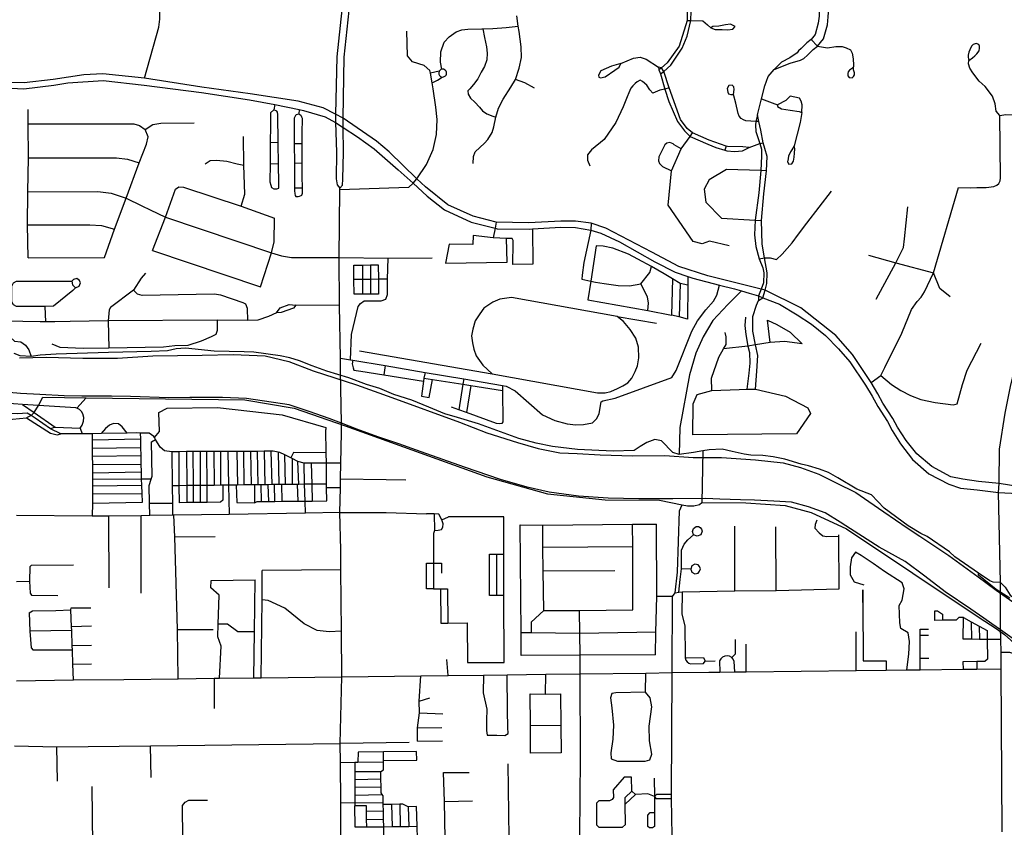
# Model space of a CAD drawing. Header units: millimetres. Extents: x 35 to 72953, y -43 to 70184.
# Tile 98 of 204: x 33875 to 36299, y 37154 to 39144. Entities that reach past the tile are written whole.
import ezdxf

# ---------------------------------------------------------------- set-up
doc = ezdxf.new("R2010")
doc.units = ezdxf.units.MM
for name, color, linetype in [('roads_2', 2, 'Continuous'), ('roads_3', 3, 'Continuous'), ('water', 7, 'Continuous')]:
    doc.layers.add(name, color=color, linetype=linetype)

msp = doc.modelspace()

# ---------------------------------------------------------------- linework, layer by layer
at = {"layer": 'roads_2'}
msp.add_lwpolyline([(35481.3, 37133.79), (35479.37, 37225.07), (35479.28, 37235.27), (35480.98, 37535.51), (35481.61, 37722.79), (35488.04, 37732.15)], dxfattribs=at)
at = {"layer": 'roads_3'}
for points in [[(34648.06, 39584.3), (34646.66, 39532.84), (34654.3, 39425.34), (34665.82, 39319.25), (34670.78, 39261.05), (34673.34, 39219.25), (34667.72, 39167.8), (34655.59, 39052.44), (34651.9, 38911.07)], [(34670.8, 38901.42), (34673.59, 39051.34), (34685.67, 39166.22), (34691.4, 39218.82), (34688.74, 39262.35), (34683.74, 39320.98), (34672.24, 39426.93), (34668.05, 39485.95), (34664.7, 39533.08), (34666.95, 39583.11)], [(34182.28, 38999.78), (34216.94, 39125.35), (34219.73, 39145.42), (34219.68, 39165), (34210.15, 39181.39), (34190.6, 39195.21), (34122.77, 39248.78), (34088.7, 39290.22), (34026.97, 39350.19), (33978.6, 39397.69), (33956.17, 39324.86)], [(35923.14, 39308.9), (35914.5, 39286.27), (35895.67, 39257.75), (35886.6, 39244.57), (35884.87, 39242.07), (35874.14, 39230.15), (35860.86, 39215.08), (35848.97, 39197.52), (35844.65, 39174.94), (35843.19, 39159.69), (35843.23, 39152.63), (35840.81, 39135.76), (35832.78, 39107.41), (35822.81, 39095.04), (35812.72, 39087.16), (35798.57, 39072.62), (35792.26, 39067.01), (35788.39, 39062.6), (35770.35, 39050.05), (35750.22, 39038.9), (35731.95, 39021.1)], [(35731.95, 39021.1), (35771.61, 39036.87), (35796.6, 39043.99), (35805.17, 39048.44), (35814.18, 39056.46), (35827.83, 39070.48), (35838.75, 39079.01), (35853.2, 39096.95), (35863.03, 39131.64), (35864.84, 39150.65), (35866.94, 39171.72), (35870.22, 39188.81), (35877.29, 39199.24), (35893.06, 39210.55), (35907.04, 39229.63), (35915.69, 39247.48), (35944.17, 39298.59)], [(35534.42, 39269.91), (35517.89, 39190.15), (35518, 39142.32)], [(35527.02, 39141.75), (35528.6, 39187.76), (35543.66, 39270.34)], [(34991.41, 38789.88), (34991.9, 38806.96), (34995.93, 38818.01), (35007.8, 38829.32), (35018.91, 38839.64), (35027.24, 38848.94), (35038.09, 38865.77), (35042.37, 38880.1), (35047.16, 38903.97), (35053.71, 38926.09), (35064.81, 38948.21), (35083.99, 38977.86), (35095.6, 38996.71), (35104.67, 39024.61), (35109.72, 39050.74), (35109.2, 39077.38), (35107.17, 39095.96), (35104.14, 39114.56), (35101.7, 39127.94), (35098.62, 39153.41)], [(34913.78, 39021.7), (34910.59, 39039.33), (34911.29, 39064.56), (34919.67, 39088.2), (34931.81, 39101.7), (34948.94, 39113.79), (34963.22, 39118.6), (34978.04, 39120.73), (35012.14, 39121.63), (35015.26, 39121.65), (35039.45, 39121.82), (35072.66, 39124.67), (35101.7, 39127.94)], [(35518, 39142.32), (35498.17, 39078.74), (35468.56, 39037.83), (35454.86, 39025.26)], [(35460.42, 39016.64), (35477.3, 39032.28), (35505.55, 39073.5), (35518.01, 39103.18), (35527.02, 39141.75)], [(35518, 39142.32), (35527.02, 39141.75), (35556.41, 39141.02), (35567.91, 39131.37), (35576.24, 39123.83)], [(35576.24, 39123.83), (35586.59, 39120.07), (35604.01, 39119.58), (35618.41, 39119.33), (35630.27, 39120.6), (35636.07, 39126.88), (35624.96, 39132.66), (35612.34, 39130.89), (35595.93, 39127.87), (35580.78, 39127.11), (35576.24, 39123.83)], [(34843.53, 38740.98), (34852.29, 38751.75), (34875.96, 38787.51), (34892.58, 38824.02), (34900.93, 38861.25), (34902.38, 38898.1), (34899.28, 38928.83), (34892.55, 38973.39), (34889.76, 38988.01), (34885.94, 39012.22), (34884.82, 39018.78), (34870.14, 39031.35), (34841.47, 39039.96), (34829.69, 39054.87), (34827.72, 39115.41)], [(35015.26, 39121.65), (35019.3, 39099.7), (35023.61, 39077.09), (35025.64, 39061.51), (35024.38, 39045.17), (35018.83, 39028.59), (35011.01, 39014.52), (35002.18, 38998.43), (34992.08, 38984.6), (34982.49, 38973.29), (34978.2, 38968.53)], [(35822.81, 39095.04), (35838.75, 39079.01)], [(35838.75, 39079.01), (35863.75, 39074.72), (35883.66, 39077.6), (35899.67, 39077.63), (35909.26, 39074.87), (35919.87, 39069.6), (35924.42, 39061.56), (35926.44, 39047.24), (35927.21, 39032.16), (35927.21, 39027.39)], [(36211.1, 39043.27), (36220.17, 39049.59), (36226.24, 39055.28), (36230.88, 39059.72), (36236.41, 39067.19), (36237.84, 39073.59), (36237.84, 39078.37), (36235.87, 39082.82), (36229.61, 39085.48), (36222.3, 39082.81), (36218.2, 39078.9), (36213.56, 39069.48), (36211.42, 39063.62), (36209.46, 39056.16), (36209.46, 39051.36), (36211.1, 39043.27)], [(35354.22, 39035.6), (35385.64, 39048.94), (35401.88, 39051.63), (35417.17, 39046.49), (35447.07, 39026.74)], [(35354.22, 39035.6), (35331.36, 39029.57), (35305.62, 39018.25), (35299.56, 39006.94), (35300.82, 39002.42), (35304.62, 39000.42), (35315.73, 39003.18), (35339.7, 39019.52), (35350.81, 39027.32), (35354.22, 39035.6)], [(35670.94, 38829.1), (35655.21, 38831.08), (35617.58, 38831.36), (35613.81, 38832.69), (35572.23, 38847.33), (35530.71, 38865.46), (35517.76, 38876.27), (35501.75, 38897.85), (35473.26, 38976.1), (35460.42, 39016.64), (35454.86, 39025.26), (35447.07, 39026.74)], [(35447.07, 39026.74), (35447.79, 39020.73), (35452.33, 39010.51), (35463.32, 38972.7), (35472.74, 38941.99), (35493.82, 38893.03), (35511.76, 38869.86), (35525.06, 38856.5), (35568.54, 38837.54), (35588.77, 38829), (35610.7, 38822.43), (35615.74, 38820.93), (35634.47, 38818.84), (35654.51, 38820.62), (35670.94, 38829.1)], [(35454.86, 39025.26), (35447.79, 39020.73)], [(35927.21, 39027.39), (35922.16, 39022.61), (35917.88, 39019.6), (35914.34, 39015.07), (35913.83, 39011.55), (35913.08, 39005.27), (35916.37, 39001.51), (35923.94, 39000.5), (35927.72, 39004.27), (35929.49, 39008.3), (35929.49, 39013.06), (35927.72, 39020.36), (35927.21, 39027.39)], [(36287.49, 38907.74), (36278.3, 38918.28), (36275.8, 38936.4), (36269.36, 38955.23), (36251.85, 38979.03), (36236.84, 38992.7), (36220.76, 39013.31), (36213.58, 39024.36), (36210.71, 39034.83), (36211.1, 39043.27)], [(34670.8, 38901.42), (34651.9, 38911.07), (34621.72, 38926.42), (34560.42, 38943.07), (34441.77, 38961.58), (34323.21, 38978.02), (34182.28, 38999.78), (34079.23, 39010.19), (34032.33, 39007.79), (33956.74, 38996.37), (33886.12, 38988.5), (33841.24, 38989.26), (33735.75, 39006.07), (33714.1, 39009.49)], [(34907.43, 39016.85), (34885.94, 39012.22)], [(34889.76, 38988.01), (34903.64, 38995.29), (34915.01, 39002.71)], [(34918.3, 39021.67), (34913.78, 39021.7), (34911.47, 39020.84), (34908.95, 39018.95), (34907.43, 39016.85), (34906.29, 39012.85), (34906.57, 39009.99), (34907.99, 39006.84), (34910.57, 39004.3), (34915.01, 39002.71), (34918.41, 39002.98), (34922.87, 39005.53), (34924.25, 39007.3), (34925.35, 39009.9), (34925.66, 39012.3), (34925.33, 39014.78), (34924.58, 39016.73), (34922, 39019.85), (34918.3, 39021.67)], [(35452.33, 39010.51), (35460.42, 39016.64)], [(35690.69, 38909.86), (35701.31, 38948.9), (35709.07, 38980.81), (35717.63, 39004.09), (35731.95, 39021.1)], [(36286.95, 38086.09), (36300.64, 38174.57), (36313.53, 38240.53), (36329.66, 38304.88), (36341.74, 38375.67), (36346.94, 38405.34), (36355.48, 38422.2), (36362.58, 38433.48), (36388.03, 38458.14), (36475.74, 38536.18), (36536.4, 38576.84), (36661.55, 38769.93), (36682.54, 38821.4), (36684.13, 38868.05), (36673.6, 38903.44), (36648.89, 38934.36), (36637.22, 38941.87), (36617.04, 38950.39), (36595.42, 38956.45), (36578.14, 38965.15), (36564.29, 38977.01), (36553.76, 38990.39), (36544.75, 39010.81)], [(36287.49, 38907.74), (36302.44, 38910.09), (36322.98, 38909.92), (36335.29, 38913.31), (36346.18, 38919.53), (36358.13, 38930.91), (36374.02, 38947.44), (36390.03, 38965.67), (36420.95, 38983.91), (36461.09, 38998), (36508.05, 39009.08), (36544.75, 39010.81)], [(33719.79, 38990.66), (33839.14, 38976.07), (33885.16, 38973.82), (33958.99, 38982.87), (33993.5, 38987.96), (34080.28, 38994.19), (34181.44, 38982.94), (34321.91, 38964.36), (34440.34, 38946.34), (34502.73, 38934.64), (34562.77, 38922.6), (34573.63, 38920.42), (34626.85, 38904.63), (34652.27, 38891.03), (34670.99, 38878.51)], [(35142.42, 38974.87), (35118.31, 38988.1), (35095.6, 38996.71)], [(35473.26, 38976.1), (35463.32, 38972.7), (35450.79, 38970.19), (35433.3, 38963.22), (35425.79, 38971.46), (35418.55, 38982.78), (35408.03, 38991.36), (35402.12, 38994.55), (35394.84, 38991.22), (35389.5, 38986.76), (35384.27, 38981.16), (35379.48, 38975.44), (35374.27, 38963.75), (35370.38, 38954.13), (35360.74, 38928.91), (35342.39, 38890.62), (35313.81, 38848.55), (35282.77, 38823.27), (35272.63, 38810.83), (35272.72, 38798.23), (35278.4, 38784.15)], [(35632.31, 38959.25), (35634.02, 38971.68), (35633.13, 38978.34), (35628.83, 38982.98), (35620.88, 38981.59), (35616.72, 38974.56), (35617.73, 38965.64), (35619.88, 38961.62), (35625.56, 38959.36), (35632.31, 38959.25)], [(34978.2, 38968.53), (34978.97, 38960.23), (34984.53, 38950.94), (34995.39, 38940.89), (35006.75, 38928.83), (35014.33, 38919.79), (35024.43, 38912), (35039.33, 38906.23), (35047.16, 38903.97)], [(35694.3, 38893.02), (35686.95, 38892.81), (35662.46, 38895.06), (35656.53, 38896.93), (35651.09, 38900.83), (35645.91, 38906.48), (35643.26, 38912.89), (35637.32, 38938.53), (35632.31, 38959.25)], [(35799.89, 38915.3), (35800.68, 38934.11), (35798.2, 38943.59), (35794.24, 38950.56), (35771.37, 38955.69), (35760.89, 38944.63), (35740.58, 38934.29), (35740.36, 38929.7), (35750.54, 38924.2), (35771.25, 38921.36), (35793.75, 38917.82), (35799.89, 38915.3)], [(34502.73, 38934.64), (34500.51, 38921.49)], [(35701.31, 38948.9), (35740.58, 38934.29)], [(33895.86, 38557.16), (33894.12, 38638.15), (33894.37, 38719.75), (33896.09, 38803.62), (33895.99, 38887.35), (33895.49, 38922.47)], [(34500.51, 38921.49), (34492.09, 38914.53), (34491.84, 38882.83), (34491.47, 38841.12), (34491, 38788.81), (34490.6, 38744.15), (34492.67, 38736.67), (34494.23, 38730.49), (34500.18, 38727.13), (34507.69, 38726.88), (34512.62, 38728.94), (34512.61, 38741.32), (34512.05, 38788.26), (34511.43, 38840.76), (34510.61, 38910.02), (34509.58, 38915.7), (34508.01, 38918.4), (34500.51, 38921.49)], [(34561.96, 38910.87), (34555.37, 38909.23), (34553.35, 38907.96), (34550.24, 38901.39), (34550.64, 38838.33), (34550.96, 38790.21), (34551.36, 38728.79), (34551.4, 38722.41), (34551.95, 38715.85), (34553.05, 38710.74), (34554.16, 38708.55), (34557.63, 38708.01), (34560.38, 38708.19), (34563.67, 38708.92), (34567.34, 38710.56), (34569.17, 38712.02), (34571.18, 38716.58), (34570.81, 38728.61), (34569.89, 38758.14), (34569.93, 38789.85), (34569.99, 38838.34), (34570.03, 38864.4), (34570.57, 38900.12), (34569.65, 38903.58), (34568.19, 38906.32), (34566.91, 38907.96), (34564.53, 38909.78), (34561.96, 38910.87)], [(34562.77, 38922.6), (34561.96, 38910.87)], [(34651.9, 38911.07), (34652.27, 38891.03)], [(35690.69, 38909.86), (35686.95, 38892.81), (35685.94, 38884.39), (35686.8, 38868.81), (35696.61, 38838.62), (35701.3, 38824.55), (35700.58, 38807.9), (35699.17, 38772.69), (35694.28, 38717.79), (35685.5, 38649.8), (35684.06, 38614.25), (35687.21, 38584.93), (35695.13, 38554.44)], [(35708.47, 38556.97), (35702.83, 38591.11), (35700.63, 38649.02), (35707.03, 38714.61), (35713.19, 38771.56), (35714.48, 38806.83), (35709.47, 38826.9), (35704.85, 38840.77), (35698.92, 38871.5), (35694.3, 38893.02), (35690.69, 38909.86)], [(35799.89, 38915.3), (35796.38, 38890.52), (35781.31, 38833.1)], [(35970.86, 38250.13), (35994.85, 38266.99), (36004.2, 38287.14), (36046.03, 38371.97), (36070.24, 38430.27), (36084.53, 38449.72), (36094.34, 38460.39), (36102.27, 38473.75), (36124.39, 38520.61), (36185.71, 38730.78), (36215.97, 38729.48), (36231.19, 38730.15), (36239.96, 38730.55), (36253.74, 38730.62), (36272.97, 38732.74), (36279.93, 38735.91), (36285.31, 38740.78), (36288.14, 38746.93), (36289.29, 38754.59), (36287.49, 38907.74)], [(33895.99, 38887.35), (34155.69, 38887.63), (34169.74, 38882.96), (34183.27, 38873.14)], [(34183.27, 38873.14), (34202.64, 38885.67), (34222.16, 38889.04), (34304.03, 38889.53)], [(34652.27, 38891.03), (34654.46, 38817.21), (34653.55, 38751.52), (34656.56, 38737.18), (34663.06, 38728.65)], [(34670.99, 38878.51), (34670.8, 38901.42)], [(35700.44, 38480.3), (35568.61, 38512.73), (35497.64, 38535.84), (35430.68, 38571.04), (35355.21, 38610.29), (35317.81, 38630.03), (35281.62, 38642.45), (35243.01, 38647.49), (35206.58, 38647.47), (35128.5, 38643.77), (35047.51, 38645.4), (34991.14, 38659.88), (34929.12, 38687.86), (34873.64, 38732.5), (34852.29, 38751.75), (34784.13, 38818.33), (34753.37, 38844.26), (34670.8, 38901.42)], [(34083.9, 38557.9), (34108.3, 38627.74), (34136.79, 38703.85), (34168.81, 38790.97), (34187.29, 38837.33), (34191, 38855.05), (34183.27, 38873.14)], [(34419.74, 38684.42), (34428.62, 38714.47), (34426.85, 38785.5), (34425.84, 38855.77)], [(34663.06, 38728.65), (34669.48, 38736.01), (34670.55, 38750.79), (34671.48, 38817.16), (34670.99, 38878.51)], [(34670.99, 38878.51), (34705.97, 38854.99), (34747.69, 38825.65), (34806.68, 38774.32), (34843.53, 38740.98), (34877.66, 38709.44), (34920.82, 38675.58), (34986.51, 38645.13), (35045.1, 38630), (35049.81, 38628.78), (35129.87, 38628.25), (35137.02, 38628.68), (35206.58, 38632.79), (35243.02, 38631.69), (35280.41, 38625.5), (35305.35, 38618.17), (35351.39, 38596.74), (35438.66, 38547.11), (35488.54, 38522.29), (35519.78, 38511.27), (35531.7, 38507.07), (35597.14, 38490.33), (35634.79, 38480.59), (35651.42, 38475.9), (35670.75, 38470.44), (35693.65, 38463.32), (35703.85, 38458.51), (35745.55, 38442.82), (35788.72, 38416.88), (35824.21, 38393.75), (35858.75, 38365.55), (35890.4, 38333.39), (35918.23, 38301.23), (35957.09, 38243.67), (35973.41, 38216.59), (35987.32, 38191.2), (36010.83, 38153.96), (36022.83, 38131.95), (36043.46, 38099.22), (36072.73, 38060.29), (36113.02, 38025.31), (36162.42, 37999.94), (36191.19, 37989.79), (36231.47, 37985.87), (36284.7, 37979.12), (36331.68, 37976.89)], [(35621.12, 38586.65), (35572.6, 38598.39), (35554.44, 38591.65), (35532.73, 38597.17), (35471.55, 38686.81), (35479.01, 38771.49), (35503.48, 38825.99), (35525.06, 38856.5), (35530.71, 38865.46)], [(34511.43, 38840.76), (34491.47, 38841.12)], [(34569.99, 38838.34), (34550.64, 38838.33)], [(35503.48, 38825.99), (35486.18, 38835.43), (35483.12, 38837.87), (35474.86, 38841.21), (35468.21, 38839.82), (35462.82, 38835.8), (35448.21, 38805.69), (35447.56, 38795.9), (35449.84, 38789.36), (35457.51, 38782.61), (35479.01, 38771.49)], [(35613.81, 38832.69), (35610.7, 38822.43)], [(35670.94, 38829.1), (35696.61, 38838.62), (35704.85, 38840.77)], [(35781.31, 38833.1), (35775.83, 38823.44), (35772.44, 38818.64), (35770.66, 38814.37), (35767.63, 38808.86), (35766.2, 38801.22), (35764.96, 38793.76), (35768.35, 38787.72), (35775.31, 38788.43), (35779.42, 38795.36), (35781.56, 38805.5), (35782.45, 38815.26), (35782.98, 38826.1), (35781.31, 38833.1)], [(33896.09, 38803.62), (34112.96, 38803.61), (34140.41, 38800.52), (34168.81, 38790.97)], [(34331.34, 38788.94), (34343.3, 38797.03), (34359.35, 38798.17), (34384.33, 38795.59), (34409.87, 38789.09), (34426.85, 38785.5)], [(34512.05, 38788.26), (34491, 38788.81)], [(34569.93, 38789.85), (34550.96, 38790.21)], [(35713.19, 38771.56), (35699.17, 38772.69), (35614.75, 38774.59), (35571.85, 38749.56), (35560.07, 38726.56), (35564.15, 38694.77), (35602.05, 38655.26), (35685.5, 38649.8), (35700.63, 38649.02)], [(34843.53, 38740.98), (34831.62, 38730.58), (34663.06, 38724.52)], [(33894.37, 38719.75), (34067.14, 38720.54), (34099.97, 38716.72), (34136.79, 38703.85), (34175.05, 38685.56)], [(34201.41, 38575.39), (34233.49, 38657.61), (34258.25, 38726.31)], [(34258.25, 38726.31), (34266.32, 38732.15), (34277.72, 38731.55), (34419.74, 38684.42), (34502.11, 38655.32)], [(34570.81, 38728.61), (34551.36, 38728.79)], [(34664.62, 38278.71), (34664.13, 38310.5), (34662.11, 38439.75), (34660.98, 38558.03), (34663.06, 38724.52), (34663.06, 38728.65)], [(35695.13, 38554.44), (35708.47, 38556.97), (35722.53, 38557.32), (35737.92, 38553.14), (35751.58, 38566.27), (35776.11, 38594.35), (35791.66, 38615.51), (35812.9, 38642.68), (35872.94, 38721.31)], [(34175.05, 38685.56), (34196.19, 38675.44)], [(34196.19, 38675.44), (34233.49, 38657.61), (34494.88, 38569.27), (34518.98, 38561.86), (34543.95, 38557.7), (34660.98, 38558.03)], [(35983.08, 38455.63), (36031.96, 38544.58), (36050.23, 38582.48), (36053.31, 38603.91), (36061.36, 38683.2)], [(33894.12, 38638.15), (34047.31, 38638.75), (34075.95, 38637.18), (34108.3, 38627.74)], [(34467.53, 38485.54), (34494.88, 38569.27), (34501.35, 38596.95), (34502.11, 38655.32)], [(35047.51, 38645.4), (35045.1, 38630), (35040.4, 38606.37)], [(35281.62, 38642.45), (35280.41, 38625.5), (35263.18, 38545.47), (35259.27, 38514.2), (35258.55, 38504.61)], [(35137.02, 38628.68), (35138.1, 38541.76), (35088.61, 38540.49), (35089.35, 38593.01), (35089.35, 38599.79), (35087.32, 38604.57), (35073.16, 38605.11)], [(34931.79, 38590.68), (34923.22, 38544.45)], [(34990.12, 38590.2), (34931.79, 38590.68)], [(34991.12, 38612.07), (34990.12, 38590.2)], [(35073.16, 38605.11), (35040.4, 38606.37), (34991.12, 38612.07)], [(35074.72, 38546.51), (35073.16, 38605.11)], [(34201.41, 38575.39), (34467.53, 38485.54)], [(35429.93, 38535.95), (35396.37, 38553.71), (35373.5, 38566.14), (35335.29, 38581.39), (35311.37, 38586.01), (35293.86, 38586.71), (35280.91, 38499.93)], [(33895.86, 38557.16), (34083.9, 38557.9)], [(34660.98, 38558.03), (34781.68, 38556.72), (34890.18, 38557.45)], [(34689.36, 38306.21), (34691.77, 38368.1), (34708.39, 38437.09), (34713.48, 38444.53), (34723, 38450.96), (34764.27, 38451.08), (34775.79, 38455.51), (34780.35, 38466.88), (34780.34, 38504.77), (34781.68, 38556.72)], [(34923.22, 38544.45), (35074.72, 38546.51)], [(35695.13, 38554.44), (35703.81, 38532.52), (35706.78, 38520.48), (35705.5, 38495.51), (35700.44, 38480.3)], [(35709.79, 38477.33), (35714.23, 38493.93), (35714.45, 38520.03), (35708.47, 38556.97)], [(35964.53, 38563.54), (36031.96, 38544.58), (36124.39, 38520.61)], [(34184.32, 38519.1), (34173.81, 38506.9), (34154.57, 38477.72), (34098.57, 38434.59), (34094.62, 38429.35), (34092.88, 38401.92), (34094.51, 38335.02)], [(34697.33, 38539.48), (34718.63, 38539.6), (34738.29, 38539.72), (34757.55, 38539.84), (34757.75, 38504.5), (34757.96, 38467.86), (34738.55, 38467.76), (34718.41, 38467.64), (34697.75, 38467.52), (34697.54, 38503.79), (34697.33, 38539.48)], [(34718.63, 38539.6), (34718.52, 38504.04), (34718.41, 38467.64)], [(34738.29, 38539.72), (34738.3, 38504.27), (34738.55, 38467.76)], [(35280.91, 38499.93), (35292.48, 38497.51), (35313.19, 38493.97), (35348.19, 38489.36), (35375.68, 38488.66), (35403.71, 38492.94), (35426.01, 38521.38), (35429.93, 38535.95)], [(35519.51, 38489.64), (35500.99, 38494.41), (35481.54, 38505.19), (35461.34, 38518.01), (35429.93, 38535.95)], [(36165.44, 38460.82), (36139.74, 38481.84), (36124.39, 38520.61)], [(33936.95, 38437.25), (33866.62, 38437.13), (33859.54, 38441.58), (33855.69, 38448.56), (33855.3, 38487.64), (33859.68, 38495.94), (33867.11, 38499.81), (34002.85, 38500.03), (34004.81, 38491.01), (34011.83, 38483.41), (34005.94, 38477), (33957.99, 38438.2), (33936.95, 38437.25), (33937.97, 38399.52)], [(34011.83, 38483.41), (34021.01, 38487.1), (34024.14, 38495.37), (34022.33, 38501.79), (34015.42, 38506.11), (34006.84, 38503.92), (34002.85, 38500.03)], [(34780.34, 38504.77), (34757.75, 38504.5), (34738.3, 38504.27), (34718.52, 38504.04), (34697.54, 38503.79)], [(35258.55, 38504.61), (35280.91, 38499.93)], [(35280.91, 38499.93), (35273.57, 38454.15)], [(35421.41, 38427.21), (35422.83, 38445.69), (35419.97, 38461.32), (35403.71, 38492.94)], [(35481.54, 38505.19), (35479.26, 38416.35)], [(35500.99, 38494.41), (35498.09, 38411.6)], [(35519.78, 38511.27), (35519.51, 38489.64)], [(34436.39, 38403.28), (34435.83, 38432.67), (34431.6, 38443.35), (34424.6, 38446.45), (34370.29, 38465.38), (34353.55, 38467.62), (34176.02, 38464.66), (34165.08, 38467.71), (34154.57, 38477.72)], [(35072.24, 38241.07), (35094.47, 38229.52), (35162.18, 38170.23), (35191.95, 38156.72), (35222.29, 38148.13), (35243.51, 38145.63), (35262.97, 38146.95), (35284.93, 38151.18), (35294.56, 38160.82), (35301.58, 38172.76), (35303.35, 38188.66), (35305.89, 38202.66), (35310.56, 38205.07), (35340.48, 38211.75), (35479.81, 38262.27), (35491.09, 38279.97), (35529.25, 38376.82), (35543.41, 38402.41), (35563.82, 38429.2), (35582.55, 38450.25), (35591.19, 38465.07), (35597.14, 38490.33)], [(35651.42, 38475.9), (35617.93, 38442.64), (35581.39, 38402.82), (35557.33, 38363), (35538.86, 38322.33), (35523.83, 38269.25), (35499.8, 38139.13), (35498.2, 38072.41)], [(35519.51, 38489.64), (35518.45, 38406.46)], [(35700.44, 38480.3), (35693.65, 38463.32)], [(35709.79, 38477.33), (35700.44, 38480.3)], [(35703.85, 38458.51), (35709.79, 38477.33)], [(36502.08, 37973.56), (36382.73, 37988.32), (36331.66, 37994.1), (36285.65, 38001.39), (36234.88, 38006.22), (36196.46, 38012.38), (36166.71, 38017.76), (36120.33, 38043.34), (36083.54, 38074.67), (36057.44, 38107.42), (36035.87, 38140.43), (36024.17, 38161.42), (35999.84, 38198.97), (35987.07, 38222.35), (35970.86, 38250.13), (35924.93, 38318.73), (35883.67, 38365.56), (35797.82, 38433.82), (35709.79, 38477.33)], [(34711.57, 38328.4), (35037.79, 38271.75), (35297.52, 38224.57), (35316.21, 38225.09), (35329.85, 38228.11), (35346.52, 38235.15), (35359.41, 38241.94), (35371.49, 38249.09), (35381.74, 38261.03), (35389.93, 38276.9), (35395.99, 38291.48), (35399.01, 38311.07), (35398.49, 38337.22), (35391.92, 38359.33), (35377.26, 38380.94), (35361.59, 38400.04), (35345.6, 38413.05), (35085.39, 38459.21), (35056.5, 38455.71), (35039.33, 38448.15), (35017.62, 38433.57), (35007.52, 38418.99), (34996.41, 38401.89), (34990.36, 38381.79), (34987.34, 38365.2), (34989.36, 38347.61), (34992.4, 38332.02), (34998.47, 38315.94), (35014.49, 38293.15), (35037.79, 38271.75)], [(35273.57, 38454.15), (35421.41, 38427.21)], [(35686.12, 38233.43), (35689.42, 38277.74), (35691.5, 38317), (35686.46, 38342.81), (35679.91, 38376.39), (35679.95, 38412.73), (35688.37, 38440.52), (35693.56, 38452.56)], [(35693.65, 38463.32), (35693.56, 38452.56)], [(35693.56, 38452.56), (35703.85, 38458.51)], [(34507.35, 38422.16), (34487.09, 38412.34), (34461.1, 38403.89), (34436.39, 38403.28), (34360.72, 38403.31), (34092.88, 38401.92), (33999.26, 38400.47)], [(34507.35, 38422.16), (34516.24, 38433.76), (34538.42, 38442.3), (34554.66, 38440.41)], [(34554.66, 38440.41), (34548.53, 38433.5), (34518.61, 38422.94), (34507.35, 38422.16)], [(34662.11, 38439.75), (34554.66, 38440.41)], [(35421.41, 38427.21), (35479.26, 38416.35)], [(33924.88, 38399.37), (33839.54, 38400.89), (33824.48, 38401.16), (33810.95, 38401.05)], [(33839.54, 38400.89), (33842.57, 38376.59), (33849.98, 38363.16), (33861.74, 38352.32), (33877.85, 38350.17), (33889.18, 38342.37), (33897.01, 38330.32), (33903.02, 38314.58)], [(33960.92, 38399.87), (33937.97, 38399.52), (33924.88, 38399.37)], [(34360.72, 38403.31), (34361.07, 38378.2), (34357.4, 38368.53), (34346.29, 38362.37), (34321.52, 38352.23), (34288.38, 38341.36), (34256.9, 38340.13), (34228.95, 38336.99), (34094.51, 38335.02), (34031.33, 38334.04), (33974.31, 38336.55), (33955.01, 38344.28)], [(33999.26, 38400.47), (33960.92, 38399.87)], [(35345.6, 38413.05), (35442.41, 38396.05)], [(35518.45, 38406.46), (35498.09, 38411.6), (35479.26, 38416.35)], [(35721.98, 38348.44), (35715.89, 38403.73), (35738.63, 38393.43), (35771.47, 38374.11), (35800.78, 38345.21), (35757.85, 38351.22), (35721.98, 38348.44), (35686.46, 38342.81), (35667.59, 38339.72), (35607.14, 38332.72)], [(35661.21, 38410.83), (35659.84, 38390.88), (35662.19, 38368.33), (35667.59, 38339.72), (35671.01, 38324.29), (35671.83, 38297.62), (35669.77, 38273.49), (35665.19, 38233.62)], [(35578.57, 38230.72), (35577.42, 38261.21), (35596.26, 38312.94), (35607.14, 38332.72), (35613.8, 38343.89), (35613.87, 38362.73), (35611.65, 38373.52)], [(36172.47, 38194.92), (36182.68, 38197.24), (36196.05, 38245.39), (36206.94, 38280.57), (36241.81, 38347.09)], [(35454.75, 38106.57), (35438.07, 38110.09), (35418.38, 38102.04), (35402.23, 38092.47), (35387.07, 38082.92), (35335.56, 38080.88), (35247.67, 38084.87), (35186.55, 38092.89), (35146.13, 38100.91), (35103.19, 38111.96), (35004.17, 38148.62), (34952.15, 38164.17), (34921.33, 38172.71), (34881.92, 38189.29), (34840.5, 38206.86), (34795.54, 38220.92), (34761.19, 38234.99), (34728.35, 38245.53), (34684.91, 38261.59), (34630.86, 38278.16), (34594.99, 38291.23), (34563.67, 38303.77), (34539.42, 38311.3), (34515.68, 38315.83), (34451.03, 38324.85), (34427.28, 38325.34), (34353.54, 38327.33), (34282.82, 38334.35), (34259.6, 38332.82), (34238.88, 38327.8), (34198.48, 38326.27), (34093.42, 38324.24), (33964.12, 38319.66), (33925.28, 38317.57), (33903.02, 38314.58), (33875.84, 38316.07), (33861.19, 38321.62)], [(34664.13, 38310.5), (34689.36, 38306.21), (34694.73, 38305.29), (34774.36, 38291.75), (34872.93, 38274.98), (34967.81, 38258.83), (35063.44, 38242.57), (35072.24, 38241.07)], [(34694.73, 38305.29), (34693.22, 38295.99), (34695.49, 38285.94), (34697.51, 38280.67), (34714.68, 38278.41), (34770.84, 38269.25), (34868.46, 38253.34)], [(34666.81, 38150.22), (34664.62, 38278.71)], [(34774.36, 38291.75), (34770.84, 38269.25)], [(34872.93, 38274.98), (34869.98, 38260.72), (34868.46, 38253.34), (34863.94, 38216.65)], [(34869.98, 38260.72), (34890.94, 38257.62), (34965.3, 38245.84), (34985.01, 38242.71), (35063.41, 38230.29)], [(34882.87, 38212.89), (34890.94, 38257.62)], [(34967.81, 38258.83), (34965.3, 38245.84), (34955.84, 38183.05)], [(35994.85, 38266.99), (36020.77, 38244.91), (36043.6, 38230.59), (36067.54, 38218.34), (36093.07, 38208.41), (36128.43, 38200.6), (36172.47, 38194.92)], [(34985.01, 38242.71), (34974.39, 38176.25)], [(35063.44, 38242.57), (35063.41, 38230.29), (35064.19, 38152.9)], [(35665.19, 38233.62), (35686.12, 38233.43), (35759.9, 38216.86), (35814.99, 38187.72), (35821.15, 38174.2), (35786.75, 38123.64), (35531.82, 38121.44), (35533, 38197.53), (35542.78, 38220.42), (35578.57, 38230.72), (35646.28, 38232.92), (35665.19, 38233.62)], [(33910.74, 38175.95), (33920.77, 38193.33), (33931.97, 38213.68), (34038.48, 38212.4), (34429.26, 38207.68), (34550.47, 38186.61), (34676.05, 38143.12), (35024.83, 38017.88), (35174.36, 37975.72), (35316.31, 37961.2), (35450.15, 37960.25), (35505.88, 37948.86)], [(34038.48, 38212.4), (34015.01, 38186.85)], [(34863.94, 38216.65), (34882.87, 38212.89)], [(33910.74, 38175.95), (33962.46, 38140.49), (34023.57, 38137.99), (34028.94, 38145.44), (34032.18, 38155.03), (34032.61, 38164.13), (34030.45, 38172.85), (34027.11, 38178.89), (34021.97, 38183.48), (34015.01, 38186.85), (34013.23, 38187.71), (33920.77, 38193.33), (33881.95, 38195.69), (33859.51, 38197.32), (33851.36, 38198.21)], [(33881.95, 38195.69), (33910.74, 38175.95)], [(34206.3, 38114.64), (34219.11, 38129.29), (34217.61, 38176.19), (34238.05, 38187.25), (34361.31, 38188.8), (34520.92, 38170.51), (34628.43, 38139.25), (34628.52, 38134.35)], [(35064.19, 38152.9), (35061.67, 38148.87), (35056.11, 38148.37), (35048.53, 38149.12), (34974.39, 38176.25), (34955.84, 38183.05), (34937.42, 38189.78)], [(33840.55, 38157.62), (33856.65, 38159.59), (33891.85, 38162.99)], [(33903.01, 38169.17), (33893.36, 38174.91), (33870.21, 38173.14), (33855.03, 38173.76)], [(33903.01, 38169.17), (33891.85, 38162.99)], [(33891.85, 38162.99), (33950.68, 38125.08), (33967.35, 38121.07), (33975.95, 38123.39)], [(33910.74, 38175.95), (33903.01, 38169.17)], [(33975.95, 38123.39), (33950.54, 38135.79), (33913.15, 38162.21), (33903.01, 38169.17)], [(33962.46, 38140.49), (33950.54, 38135.79)], [(34023.57, 38137.99), (34028.46, 38123.8)], [(34139.06, 38125.48), (34127.21, 38141.23), (34118.12, 38148.01), (34106, 38149.01), (34095.64, 38144.98), (34086.05, 38136.44), (34075.7, 38124.36)], [(34630.09, 38000.07), (34629.79, 38051.46), (34629.39, 38077.16), (34628.52, 38134.35)], [(34666.98, 38126.55), (34666.81, 38150.22)], [(34248.95, 38079.68), (34231.28, 38081.42), (34220.17, 38090.68), (34209.12, 38109.75), (34206.3, 38114.64), (34204.75, 38117.31), (34193.13, 38125.15), (34172.38, 38125.67), (34162.82, 38125.9), (34139.06, 38125.48), (34075.7, 38124.36), (34053.18, 38124.1), (34028.46, 38123.8), (33975.95, 38123.39)], [(34053.18, 38124.1), (34053.27, 38108.88), (34053.38, 38088.02), (34053.49, 38068.41), (34053.61, 38048.05), (34053.72, 38027.95), (34053.81, 38010.87), (34053.76, 37995.77), (34053.81, 37975.49), (34053.61, 37953.05), (34053.5, 37921.04)], [(34053.27, 38108.88), (34172.67, 38111.18)], [(34053.61, 37953.05), (34176.99, 37955.1), (34176.12, 37976.72), (34175.3, 37997.07), (34174.7, 38011.89), (34174.33, 38030.01), (34173.94, 38049.1), (34173.52, 38069.95), (34173.1, 38090.32), (34172.67, 38111.18), (34172.38, 38125.67)], [(34198.16, 38012.09), (34200.45, 38019.19), (34198.91, 38103.65), (34209.12, 38109.75)], [(34663.03, 37929.81), (34664.34, 37990.78), (34664.82, 38013.17), (34665.55, 38051.35), (34666.98, 38126.55)], [(35482.54, 38077.43), (35454.75, 38106.57)], [(34053.38, 38088.02), (34173.1, 38090.32)], [(34665.55, 38051.35), (34629.79, 38051.46), (34592.66, 38051.58), (34575.27, 38051.63), (34559.86, 38055.4), (34545.17, 38062.78), (34542.05, 38064.36), (34527.33, 38071.61), (34514.9, 38078), (34510.84, 38078.69), (34498.74, 38080.71), (34493.65, 38080.69), (34476.37, 38080.67), (34460.06, 38080.55), (34443.14, 38080.48), (34426.22, 38080.41), (34409.3, 38080.34), (34387.1, 38080.24), (34369.9, 38080.17), (34352.98, 38080.1), (34335.81, 38080.04), (34319.14, 38079.97), (34301.96, 38079.89), (34285.29, 38079.82), (34267.36, 38079.75), (34248.95, 38079.68)], [(34267.91, 37954.03), (34267.64, 37995.87), (34267.36, 38079.75)], [(34285.29, 38079.82), (34285.82, 37996.08), (34286.09, 37954.21)], [(34302.26, 37954.38), (34302.25, 37996.26), (34301.96, 38079.89)], [(34319.14, 38079.97), (34319.17, 37996.45), (34318.93, 37954.54)], [(34336.6, 37954.73), (34336.09, 37996.64), (34335.81, 38080.04)], [(34352.98, 38080.1), (34353.26, 37996.83)], [(34370.18, 37997.02), (34369.9, 38080.17)], [(34387.1, 38080.24), (34388.76, 37997.23), (34390.2, 37925.36)], [(34409.3, 38080.34), (34410.59, 37997.49)], [(34427.26, 37997.69), (34426.22, 38080.41)], [(34443.14, 38080.48), (34444.94, 37997.89)], [(34462.11, 37998.1), (34460.06, 38080.55)], [(34476.37, 38080.67), (34477.95, 37998.07)], [(34495.95, 37998.5), (34493.65, 38080.69)], [(36289.36, 37757.82), (36271.58, 37758.31), (36263.42, 37761.37), (36235.19, 37780.78), (36176.91, 37820.85), (36163.97, 37832.91), (36108.99, 37870.69), (36092.82, 37877.92), (36062.1, 37897.2), (36003.08, 37940.6), (35971.55, 37973.57), (35935.98, 37987.23), (35889.09, 38015.35), (35865.65, 38028.21), (35843.83, 38037.05), (35816.34, 38045.08), (35798.56, 38049.09), (35758.15, 38061.13), (35729.86, 38066.75), (35704, 38069.95), (35674.9, 38070.75), (35657.93, 38073.95), (35628.51, 38080.02), (35603.77, 38085.54), (35572.45, 38084.51), (35556.34, 38081.85), (35533.56, 38077.46), (35498.2, 38072.41), (35482.54, 38077.43)], [(35556.34, 38081.85), (35554.4, 37954.86)], [(36289.54, 37749.08), (36289.36, 37757.82), (36284.7, 37979.12), (36285.65, 38001.39), (36286.95, 38086.09)], [(34053.49, 38068.41), (34173.52, 38069.95)], [(34248.95, 38079.68), (34250.07, 37995.68), (34250.64, 37953.11), (34251.04, 37923.09)], [(34510.84, 38078.69), (34512.62, 37998.69)], [(34529.03, 37998.89), (34527.33, 38071.61)], [(34629.39, 38077.16), (34548.48, 38077.53), (34542.05, 38064.36)], [(34545.17, 38062.78), (34545.45, 37999.08)], [(34053.61, 38048.05), (34173.94, 38049.1)], [(34561.87, 37999.27), (34559.86, 38055.4)], [(34578.06, 37928.43), (34577.48, 37957.87), (34576.01, 37999.43), (34575.27, 38051.63)], [(34592.66, 38051.58), (34593.69, 37999.64), (34594.72, 37958.21)], [(34053.72, 38027.95), (34174.33, 38030.01)], [(34198.16, 38012.09), (34174.7, 38011.89), (34053.81, 38010.87)], [(34194.93, 37922.16), (34194.18, 37953.08), (34193.13, 37996.57), (34198.16, 38012.09)], [(34664.82, 38013.17), (34777.19, 38011.22), (34825.53, 38010.42)], [(34053.76, 37995.77), (34175.3, 37997.07)], [(34664.34, 37990.78), (34630.04, 37990.64), (34630.09, 38000.07), (34593.69, 37999.64), (34576.01, 37999.43), (34561.87, 37999.27), (34558.6, 37999.23), (34545.45, 37999.08), (34529.03, 37998.89), (34519.19, 37998.77), (34512.62, 37998.69), (34502.01, 37998.57), (34495.95, 37998.5), (34485.85, 37998.37), (34477.95, 37998.07), (34469.18, 37998.18), (34462.11, 37998.1), (34452.51, 37997.98), (34444.94, 37997.89), (34427.26, 37997.69), (34410.59, 37997.49), (34407.81, 37997.46), (34388.76, 37997.23), (34374.48, 37997.07), (34370.18, 37997.02), (34353.26, 37996.83), (34336.09, 37996.64), (34319.17, 37996.45), (34302.25, 37996.26), (34285.82, 37996.08), (34267.64, 37995.87), (34250.07, 37995.68)], [(34374.48, 37997.07), (34374.76, 37960.34), (34369.21, 37955.06), (34336.6, 37954.73), (34318.93, 37954.54), (34302.26, 37954.38), (34286.09, 37954.21), (34267.91, 37954.03)], [(34407.81, 37997.46), (34409.08, 37954.16), (34452.72, 37953.47), (34459.37, 37957.09), (34470.2, 37957.16), (34486.88, 37957.28), (34503.04, 37957.39), (34520.47, 37957.49), (34560.12, 37957.75), (34577.48, 37957.87), (34594.72, 37958.21), (34631.11, 37958.92), (34630.04, 37990.64)], [(34452.51, 37997.98), (34452.72, 37953.47)], [(34470.2, 37957.16), (34469.18, 37998.18)], [(34485.85, 37998.37), (34486.88, 37957.28)], [(34503.04, 37957.39), (34502.01, 37998.57)], [(34519.19, 37998.77), (34520.47, 37957.49)], [(34560.12, 37957.75), (34558.6, 37999.23)], [(34053.81, 37975.49), (34176.12, 37976.72)], [(34194.18, 37953.08), (34250.64, 37953.11)], [(35488.04, 37732.15), (35494.37, 37782.86), (35498.93, 37934.23), (35505.88, 37948.86)], [(35505.88, 37948.86), (35519.08, 37946.72), (35534.25, 37946.49), (35548.44, 37949.77), (35554.4, 37954.86)], [(35554.4, 37954.86), (35662.31, 37953.81), (35759.3, 37946.82), (35823.46, 37929.75), (35910.36, 37889.58), (36236.52, 37671.57), (36278.34, 37644.17), (36298.8, 37629.35), (36338.57, 37594.03), (36395.2, 37547.23), (36438.65, 37504.27), (36445.91, 37498.72), (36488.93, 37465.85), (36591.54, 37377.16), (36626.65, 37356.32), (36669.86, 37337.99), (36719.88, 37328.22), (36775.42, 37326.49), (36819.62, 37328.78), (36854.08, 37332.55)], [(34663.03, 37929.81), (34578.06, 37928.43), (34390.2, 37925.36), (34253.91, 37923.14), (34251.04, 37923.09), (34194.93, 37922.16), (34173.6, 37921.81), (34094.02, 37920.76), (34053.5, 37921.04), (33867.21, 37922.21)], [(34094.91, 37744.68), (34094.02, 37920.76)], [(34174.01, 37731.57), (34173.6, 37921.81)], [(34264.88, 37520.48), (34263.19, 37641.61), (34256.25, 37869.56), (34253.91, 37923.14)], [(34663.03, 37929.81), (34776.77, 37929.92), (34876.58, 37926.37)], [(34670.76, 36316.61), (34669.57, 36472.92), (34669.02, 36528.46), (34669.03, 36678.11), (34668.44, 36721.95), (34668.04, 36743.56), (34667.69, 36762.4), (34666.6, 36829.2), (34666.15, 36906.02), (34665.76, 36917.75), (34664.95, 36984.51), (34665.2, 37123.89), (34664.98, 37215), (34664.11, 37314.42), (34663.87, 37360.66), (34668.18, 37525.33), (34667.08, 37637.76), (34665.6, 37788.85), (34665.12, 37837.75), (34663.03, 37929.81)], [(34894.73, 37926.5), (34895.96, 37885.72), (34904.85, 37886.25), (34912.89, 37887.99), (34916.37, 37894.07), (34916.89, 37901.88), (34913.57, 37911.44), (34906.58, 37926.02), (34894.73, 37926.5), (34876.58, 37926.37)], [(34893.29, 37878.26), (34893.46, 37805.4), (34893.61, 37742.25), (34910.41, 37742.25), (34928.22, 37742.24), (34928.41, 37657.56), (34976.57, 37657.96), (34976.8, 37560.57), (35067.36, 37560.79), (35066.97, 37725.16), (35066.73, 37827.27), (35066.52, 37919.27), (34930.49, 37918.95)], [(34913.57, 37911.44), (34930.49, 37918.95)], [(35837.47, 37911.32), (35833.17, 37900.01), (35832.25, 37890.91), (35842.84, 37879.6), (35852.11, 37872.73), (35861.65, 37871.17), (35891.21, 37871.31)], [(35107.05, 37899.29), (35162.79, 37898.83), (35383.33, 37901.56), (35442.54, 37901.33)], [(35109.63, 37577.55), (35109.25, 37633.55), (35107.05, 37899.29)], [(35165.38, 37688.72), (35163.67, 37786.15), (35162.7, 37843.55), (35162.79, 37898.83)], [(35383.86, 37690.32), (35383.9, 37845.39), (35383.33, 37901.56)], [(35440.22, 37579.45), (35440.66, 37634.92), (35443.46, 37722.57), (35442.54, 37901.33)], [(35497.01, 37733.58), (35500.35, 37764.52), (35503.84, 37790.86), (35503.78, 37836.74), (35510.66, 37851.87), (35519.86, 37862.63), (35533.48, 37874.73), (35530.99, 37882.7), (35533.22, 37890.66), (35540.29, 37895.49), (35545.8, 37895.11), (35550.31, 37892.83), (35553.55, 37888.97), (35554.99, 37883.62), (35551.19, 37875.13), (35542.27, 37871.86), (35533.48, 37874.73)], [(35635.55, 37736.64), (35635.56, 37895.99)], [(35737.38, 37737.91), (35736.42, 37894.37)], [(34256.25, 37869.56), (34355.79, 37870.54)], [(34895.96, 37885.72), (34893.29, 37878.26)], [(35891.95, 37741.84), (35891.21, 37871.31), (35891.18, 37874.73)], [(35383.9, 37845.39), (35162.7, 37843.55)], [(35066.97, 37725.16), (35048.21, 37725.23), (35030.92, 37725.29), (35031.28, 37827.4), (35048.53, 37827.34), (35066.73, 37827.27)], [(35048.53, 37827.34), (35048.21, 37725.23)], [(36058.4, 37542.39), (36063.74, 37580.73), (36065.03, 37612.05), (36061.62, 37633.5), (36044.26, 37644.27), (36041.11, 37657.92), (36040.18, 37701.19), (36046.96, 37713.81), (36051.78, 37741.49), (36047.59, 37756.82), (36003.8, 37784.92), (35975.5, 37804.51), (35945.96, 37823.58), (35932.5, 37831.86), (35922.82, 37818.24), (35918.87, 37795.85), (35919.39, 37776.13), (35928.7, 37759.19), (35952.8, 37751.72)], [(33903.55, 37799.8), (33900.02, 37796.29), (33899.01, 37761.09), (33900.79, 37730.94), (33903.82, 37726.17)], [(33903.55, 37799.8), (34007.3, 37801.16)], [(34665.6, 37788.85), (34471.88, 37787.36)], [(34893.61, 37742.25), (34875.89, 37742.26), (34875.87, 37805.4), (34893.46, 37805.4), (34913.3, 37805.4), (34913.3, 37780.75)], [(35526.7, 37790.57), (35529.67, 37783.09), (35536.74, 37779.22), (35544.68, 37780.74), (35548.22, 37785.58), (35550.49, 37790.92), (35548.34, 37796.8), (35544.67, 37801.11), (35536.5, 37802.58), (35529.35, 37798.38), (35526.7, 37790.57), (35503.84, 37790.86)], [(34469.59, 37522.94), (34471.63, 37714.63), (34471.9, 37739.51), (34471.88, 37787.36)], [(35163.67, 37786.15), (35339.93, 37786.95)], [(36311.93, 37718.78), (36278.78, 37740.48), (36235.12, 37775.84), (36235.19, 37780.78)], [(33866.83, 37760.11), (33899.01, 37761.09)], [(34366.84, 37521.7), (34370.81, 37600.77), (34362.81, 37623.67), (34363.6, 37654.55), (34365.44, 37726.51), (34345.44, 37744.08), (34346.43, 37762), (34454.77, 37764.03)], [(34451.14, 37522.71), (34452.84, 37635.67), (34454.77, 37764.03)], [(34910.41, 37742.25), (34911.2, 37657.39), (34928.41, 37657.56)], [(35488.04, 37732.15), (35497.01, 37733.58), (35505.41, 37734.66), (35635.55, 37736.64), (35737.38, 37737.91), (35891.95, 37741.84)], [(36289.36, 37757.82), (36301.13, 37746.01), (36313.22, 37725.91), (36339.24, 37707.58), (36352.43, 37702.8), (36354.78, 37699.49)], [(36290.21, 37623.75), (36289.66, 37641.03), (36289.54, 37749.08)], [(33903.82, 37726.17), (33968.32, 37725.61)], [(35481.61, 37722.79), (35443.46, 37722.57)], [(35505.41, 37734.66), (35504.82, 37679.58), (35512.11, 37651.04), (35513.06, 37576.44), (35513.28, 37572.07), (35514.7, 37566.44), (35517.62, 37562.22), (35521.64, 37559.02), (35526.42, 37557.11), (35557.83, 37557.58), (35562.22, 37564.08)], [(35950.62, 37708.45), (35950.74, 37739.31), (35950.62, 37708.45), (35950.87, 37564.21), (36007.9, 37564.4), (36007.78, 37541.57)], [(33897.84, 37682.64), (33905.9, 37687.57), (33963.74, 37688.2), (34001.04, 37689.81), (34001.41, 37694.94), (34049.81, 37695.44)], [(34667.08, 37637.76), (34636.94, 37635.88), (34606.76, 37639.15), (34575.18, 37655.55), (34527.54, 37694.48), (34486.52, 37713.23), (34471.63, 37714.63)], [(33897.84, 37682.64), (33899.29, 37637.37), (33902.97, 37596.18), (33907.78, 37590.49)], [(33963.74, 37688.2)], [(34006.87, 37517.38), (34005.59, 37556.5), (34004.41, 37591.06), (34004.07, 37601.27), (34002.76, 37639.14), (34002.44, 37648.53), (34001.04, 37689.81)], [(35165.38, 37688.72), (35133.59, 37659.98), (35133.76, 37633.42)], [(35165.38, 37688.72), (35252.6, 37688.1), (35383.86, 37690.32)], [(35253.34, 37131.79), (35255.15, 37325.71), (35254.77, 37532.42), (35254.49, 37578.19), (35253.67, 37632.16), (35252.6, 37688.1)], [(36197.85, 37671.15), (36186.48, 37671.48), (36180.42, 37664.44), (36146.84, 37664.27), (36127.65, 37664.17), (36127.49, 37687.97), (36134.38, 37687.98), (36146.7, 37679.39), (36146.84, 37664.27)], [(36290.28, 37617.41), (36256.6, 37617.44), (36237.27, 37617.46), (36217.83, 37617.47), (36197.75, 37617.48), (36197.85, 37671.15), (36217.09, 37660.68), (36236.98, 37649.85), (36256.21, 37639.38), (36256.6, 37617.44), (36257.51, 37568.63), (36250.69, 37562.46), (36230.77, 37562.47), (36230.87, 37544.3)], [(34051.43, 37649.59), (34002.44, 37648.53)], [(34452.84, 37635.67), (34411.44, 37635.99), (34386.44, 37654.89), (34363.6, 37654.55)], [(36217.09, 37660.68), (36217.83, 37617.47)], [(36236.98, 37649.85), (36237.27, 37617.46)], [(34002.76, 37639.14), (33899.29, 37637.37)], [(34263.19, 37641.61), (34351.28, 37641.64)], [(35440.66, 37634.92), (35253.67, 37632.16), (35133.76, 37633.42), (35109.25, 37633.55)], [(35934.17, 37540.68), (35934.12, 37636.25)], [(36091.76, 37542.65), (36091.78, 37571.46), (36091.81, 37628.04), (36091.82, 37642.75), (36112.41, 37642.58)], [(36091.81, 37628.04), (36111.71, 37628.05)], [(36293.03, 37143.02), (36291, 37545.03), (36290.6, 37585.45), (36290.28, 37617.41), (36290.21, 37623.75)], [(34051.31, 37602.66), (34004.07, 37601.27)], [(35627.49, 37572.95), (35637.18, 37581.93), (35636.86, 37617.42)], [(35663.36, 37537.54), (35662.9, 37605.74)], [(34004.41, 37591.06), (33907.78, 37590.49)], [(35440.22, 37579.45), (35254.49, 37578.19), (35109.63, 37577.55)], [(35513.28, 37572.07), (35557.82, 37572.99), (35562.22, 37564.08), (35586.51, 37564.23)], [(35634.92, 37537.03), (35633.85, 37562.9), (35631.5, 37568.44), (35627.49, 37572.95), (35622.26, 37575.96), (35616.32, 37577.13), (35610.33, 37576.35), (35604.89, 37573.71), (35600.59, 37569.47), (35597.88, 37564.1), (35598.05, 37536.58)], [(36091.78, 37571.46), (36112.8, 37571.47)], [(36290.6, 37585.45), (36301.26, 37586.14), (36311.05, 37585.96), (36322.66, 37581.44), (36342.88, 37564.11), (36357.39, 37541.79), (36367, 37530.15), (36379.05, 37515.54), (36378.55, 37448.76), (36375.3, 37435.87), (36375.87, 37406.07), (36453.36, 37406.25), (36581.66, 37145.69), (36589.62, 37129.51)], [(34005.59, 37556.5), (34051.46, 37557.09)], [(34929.63, 37528.49), (34926.23, 37567.4)], [(36230.77, 37562.47), (36196.79, 37562.34), (36197.04, 37543.88)], [(33866.71, 37515.17), (34006.87, 37517.38), (34130.71, 37518.86), (34264.88, 37520.48), (34353.84, 37521.54), (34366.84, 37521.7), (34451.14, 37522.71), (34469.59, 37522.94), (34668.18, 37525.33), (34861.93, 37527.67), (34929.63, 37528.49), (35016.3, 37529.54), (35075.2, 37530.25), (35169.92, 37531.4), (35254.77, 37532.42), (35415.91, 37534.37), (35480.98, 37535.51), (35571.16, 37536.26), (35598.05, 37536.58), (35634.92, 37537.03), (35659.38, 37537.33), (35663.36, 37537.54), (35934.17, 37540.68), (36007.78, 37541.57), (36058.4, 37542.39), (36091.76, 37542.65), (36197.04, 37543.88), (36230.87, 37544.3), (36291, 37545.03)], [(34853.82, 37366.51), (34854.42, 37399.8), (34858.81, 37436.21), (34858.33, 37465.48), (34861.93, 37527.67)], [(35016.3, 37529.54), (35015.96, 37485.98), (35024.81, 37445.78), (35024.01, 37417.35), (35023.62, 37392.71), (35025.54, 37381.46), (35049.12, 37381.16), (35069.04, 37380.7), (35077.31, 37385.77), (35076.19, 37400.24), (35075.26, 37441.99), (35075.2, 37530.25)], [(35169.42, 37482.74), (35169.92, 37531.4)], [(35415.57, 37486.96), (35415.91, 37534.37)], [(34353.84, 37521.54), (34353.52, 37447.16)], [(35132.1, 37336.83), (35131.91, 37405.28), (35131.7, 37482.9), (35169.42, 37482.74), (35205.89, 37482.93), (35206.8, 37405.82), (35207.61, 37337.94), (35132.1, 37336.83)], [(35426.94, 37473.41), (35415.57, 37486.96), (35342.54, 37486), (35332.75, 37483.78), (35329.07, 37473.33), (35332.29, 37448.66), (35336.95, 37405.61), (35334.69, 37371.75), (35329.91, 37337.89), (35330.9, 37323.08), (35346.56, 37317.29), (35414.53, 37316.97), (35426.32, 37320.69), (35431.04, 37334.8), (35424.78, 37367.16), (35424.75, 37403.61), (35430.74, 37451.3), (35426.94, 37473.41)], [(34858.33, 37465.48), (34884.09, 37473.31)], [(34858.81, 37436.21), (34916.49, 37434.34)], [(35131.91, 37405.28), (35206.8, 37405.82)], [(34854.42, 37399.8), (34914.06, 37399.86)], [(33861.65, 37355.12), (33966.37, 37352.83), (34197.01, 37355.14), (34663.87, 37360.66)], [(33968.18, 37267.88), (33966.37, 37352.83)], [(34198.13, 37277.49), (34197.01, 37355.14)], [(34833.78, 37363.09), (34663.87, 37360.66)], [(34853.82, 37366.51), (34915.75, 37367.15)], [(34853.86, 37126.17), (34853.06, 37156.92), (34851.81, 37205.42), (34831.22, 37204.95), (34818.04, 37211.2), (34810.26, 37211.05), (34790.94, 37210.7), (34769.94, 37210.3), (34769.84, 37214.57), (34769.46, 37231.91), (34767.36, 37235.04), (34764.4, 37239.46), (34764.29, 37254.03), (34764.13, 37273.88), (34763.83, 37291.82), (34770.02, 37295.85), (34770.05, 37315.62), (34770.12, 37318.93), (34852.21, 37319.84), (34851.88, 37341.29), (34770.05, 37340.12), (34707.67, 37339.22), (34707.38, 37314.98), (34770.05, 37315.62)], [(34770.12, 37318.93), (34770.05, 37340.12)], [(34664.11, 37314.42), (34699.84, 37314.71), (34699.84, 37292.09), (34699.83, 37272.49), (34699.82, 37253), (34699.81, 37233.9), (34699.96, 37214.27), (34700.09, 37207.49)], [(34699.84, 37314.71), (34707.38, 37314.98)], [(35081.28, 36321.19), (35081.2, 36408.27), (35080.93, 36425.37), (35081.71, 36487.76), (35081.02, 36523.64), (35081.88, 36575.19), (35080.85, 36623.46), (35081.41, 36675.45), (35079.85, 36724.92), (35078.79, 36776.63), (35081.43, 36825.49), (35079.72, 36928.12), (35080.54, 37027.38), (35081.26, 37058.15), (35079.69, 37128.73), (35077.18, 37310.52)], [(34699.84, 37292.09), (34763.83, 37291.82)], [(34917.98, 37289.54), (34981.56, 37289.29)], [(34918.57, 36322.66), (34919.21, 36425.35), (34921.54, 36522.61), (34921.65, 36623.85), (34921.69, 36723.78), (34920.13, 36824.49), (34922.08, 37127.06), (34920.42, 37217.95), (34917.98, 37289.54)], [(34699.83, 37272.49), (34764.13, 37273.88)], [(35437.43, 37230.26), (35420.9, 37236.63), (35390.37, 37234.93), (35381.4, 37243.73), (35380.62, 37277.79), (35363.07, 37277.53), (35335.93, 37247.1), (35336.44, 37227.62), (35333.42, 37223.1), (35327.1, 37219.34), (35300.08, 37219.44), (35295.03, 37213.91), (35294.8, 37160.89), (35300.36, 37154.58), (35358.43, 37155.01), (35365.72, 37161.57), (35365.55, 37211.08), (35390.37, 37234.93)], [(35437.03, 37275.72), (35437.43, 37230.26), (35437.66, 37191.23), (35437.43, 37156.42), (35432.83, 37152.9), (35425.18, 37153.02), (35420.83, 37156.3), (35421.23, 37184.19), (35426.99, 37190.95), (35437.66, 37191.23)], [(34054.69, 37109.57), (34053.43, 37255.13)], [(34699.81, 37233.9), (34767.36, 37235.04)], [(34699.82, 37253), (34764.29, 37254.03)], [(35365.55, 37211.08), (35365.65, 37228.06), (35381.4, 37243.73)], [(35479.28, 37235.27), (35442.1, 37234.9), (35437.43, 37230.26)], [(34272.39, 36719.1), (34274.77, 36819.56), (34272.33, 36869.43), (34272.31, 36917.69), (34270.29, 37017.11), (34268.44, 37106.86), (34272.04, 37114.86), (34276.47, 37125.15), (34275.89, 37207.79), (34281.78, 37216.26), (34291.47, 37221.42), (34336.78, 37221.48)], [(34699.96, 37214.27), (34664.98, 37215)], [(34728.95, 37155.95), (34728.87, 37173.71), (34728.77, 37194.69), (34728.49, 37207.51), (34700.09, 37207.49), (34699.31, 37207.48), (34699.78, 37155.97), (34728.95, 37155.95)], [(34769.84, 37214.57), (34699.96, 37214.27)], [(34771.19, 37125.88), (34770.95, 37155.92), (34770.61, 37174.1), (34770.24, 37194.34), (34769.94, 37210.3)], [(34792.1, 37156.17), (34790.94, 37210.7)], [(34810.26, 37211.05), (34811.67, 37156.42)], [(34920.42, 37217.95), (34989.53, 37219.33)], [(35437.43, 37230.26), (35441.11, 37225.05), (35479.37, 37225.07)], [(34728.77, 37194.69), (34770.24, 37194.34)], [(34831.22, 37204.95), (34832.51, 37156.54)], [(34728.87, 37173.71), (34770.61, 37174.1)], [(34728.95, 37155.95), (34770.95, 37155.92), (34792.1, 37156.17), (34811.67, 37156.42), (34832.51, 37156.54), (34853.06, 37156.92)]]:
    msp.add_lwpolyline(points, dxfattribs=at)
at = {"layer": 'water'}
for points in [[(33874.66, 38311.06), (33940.15, 38312.44), (34029.91, 38310.35), (34115.18, 38310.38), (34202.25, 38315.69), (34324.32, 38317.84), (34400.62, 38318.93), (34478.71, 38315.78), (34537.06, 38302.06), (34597.2, 38278.83), (34704.04, 38244), (34791.12, 38213.38), (34957.21, 38152.16), (35024.53, 38125.77), (35099.94, 38102.56), (35151.12, 38087.78), (35204.08, 38077.24), (35247.17, 38075.14), (35303.73, 38071.99), (35384.51, 38069.91), (35462.6, 38069.94), (35532.62, 38065.75), (35602.64, 38065.78), (35686.12, 38059.48), (35754.34, 38052.12), (35796.56, 38041.05), (35842.06, 38024.3), (35884.36, 38003.22), (35933.09, 37978.9), (35965.27, 37957.27), (36002.05, 37931.86), (36059.52, 37892.39), (36090.78, 37871.84), (36162.05, 37823.73), (36234.02, 37771.63), (36278.49, 37738.56), (36319.61, 37710.2)], [(36324, 37616.41), (36289.66, 37641.03), (36268.19, 37655.84), (36268.19, 37655.84), (36248.38, 37669.36), (36216.2, 37691.7), (36152.87, 37734.49), (36102.97, 37773.47), (36054.57, 37809.12), (35990.76, 37844.75), (35940.47, 37876.85), (35908.82, 37897.21), (35894.49, 37906.42), (35857.86, 37929.23), (35816.21, 37943.57), (35774.55, 37955.39), (35731.46, 37957.91), (35684.07, 37960.43), (35648.88, 37961.25), (35598.61, 37962.91), (35564.13, 37964.59), (35482.79, 37963.93), (35399.02, 37963.65), (35323.45, 37965.02), (35250.79, 37970.53), (35178.19, 37980.03), (35124.27, 37992.04), (35058.36, 38011.2), (34970, 38041.69), (34862.91, 38079.35), (34808.18, 38099.35), (34756.77, 38116.43), (34704.88, 38135.54), (34666.81, 38150.22), (34636.98, 38161.19), (34587.42, 38178.92), (34537.87, 38194.97), (34433.34, 38210.49), (34374.24, 38213.32), (34293.8, 38213.24), (34241.98, 38212.14), (34147.22, 38215.98), (34100.54, 38216.8), (34028.02, 38216.78), (33984.2, 38217.62), (33924.56, 38220.82), (33876.78, 38223.19), (33819.98, 38227.95)]]:
    msp.add_lwpolyline(points, dxfattribs=at)

doc.saveas('drawing.dxf')
